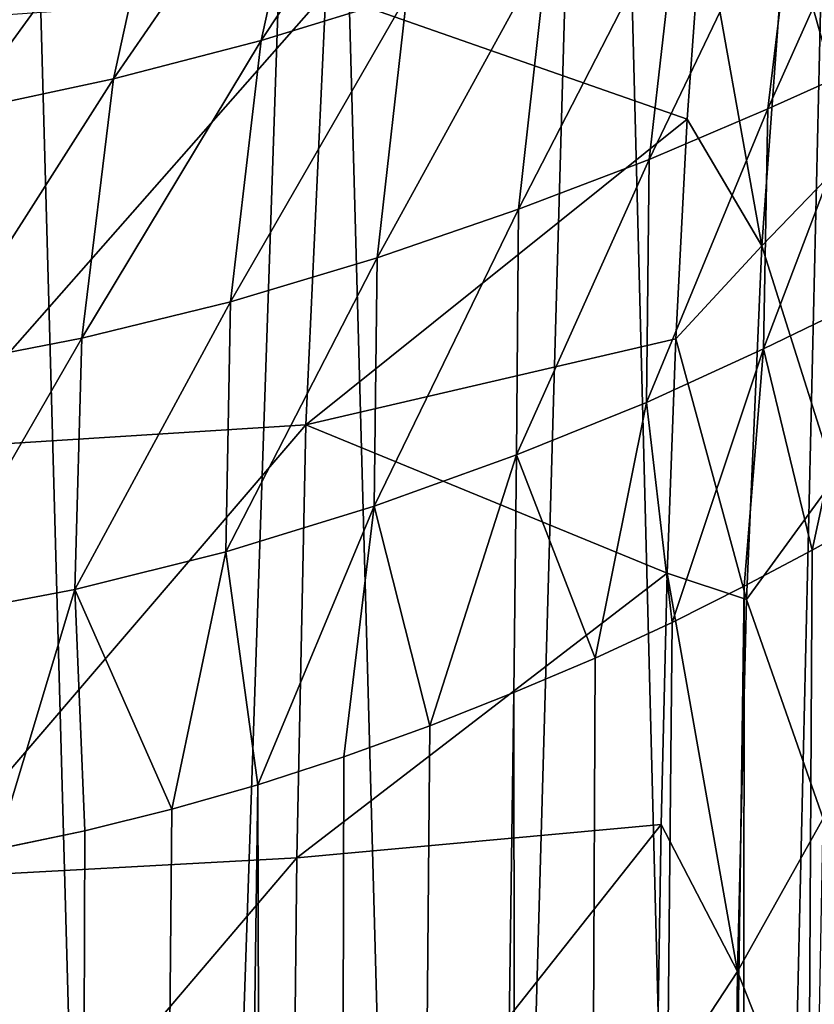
# Model space of a CAD drawing. Header units: millimetres. Extents: x -105 to 105, y -92 to 30.
# Tile 124 of 247: x 5.42 to 7.93, y -35.19 to -32.08. Entities that reach past the tile are written whole.
import ezdxf

# ---------------------------------------------------------------- set-up
doc = ezdxf.new("R2010")
doc.units = ezdxf.units.MM
doc.header["$LTSCALE"] = 59.53398
for name, color, linetype in [('160', 7, 'CONTINUOUS'), ('161', 7, 'CONTINUOUS'), ('23', 7, 'CONTINUOUS'), ('35', 7, 'CONTINUOUS'), ('7', 7, 'CONTINUOUS'), ('9', 7, 'CONTINUOUS')]:
    doc.layers.add(name, color=color, linetype=linetype)

msp = doc.modelspace()

# ---------------------------------------------------------------- linework, layer by layer
at = {"layer": '160', "color": 7, "linetype": 'CONTINUOUS'}
for points in [[(7.6722, -44.25, 1.2971), (8.0526, -27.7943, 0.8418), (7.2563, -28.0753, 1.7393), (7.6722, -44.25, 1.2971)], [(7.6722, -44.25, 1.2971), (8.4355, -44.25, 0.3227), (8.0526, -27.7943, 0.8418), (7.6722, -44.25, 1.2971)], [(6.7971, -44.25, 2.1722), (7.2563, -28.0753, 1.7393), (6.3619, -28.3526, 2.5367), (6.7971, -44.25, 2.1722)], [(6.7971, -44.25, 2.1722), (7.6722, -44.25, 1.2971), (7.2563, -28.0753, 1.7393), (6.7971, -44.25, 2.1722)], [(5.8227, -44.25, 2.9355), (6.3619, -28.3526, 2.5367), (5.3913, -28.6092, 3.2176), (5.8227, -44.25, 2.9355)], [(5.8227, -44.25, 2.9355), (6.7971, -44.25, 2.1722), (6.3619, -28.3526, 2.5367), (5.8227, -44.25, 2.9355)], [(4.7634, -44.25, 3.5759), (5.8227, -44.25, 2.9355), (5.3913, -28.6092, 3.2176), (4.7634, -44.25, 3.5759)]]:
    msp.add_3dface(points, dxfattribs=at)
at = {"layer": '161', "color": 7, "linetype": 'CONTINUOUS'}
for points in [[(7.6722, -44.25, -12.2971), (7.2563, -28.0753, -12.7393), (8.0526, -27.7943, -11.8418), (7.6722, -44.25, -12.2971)], [(8.4355, -44.25, -11.3227), (7.6722, -44.25, -12.2971), (8.0526, -27.7943, -11.8418), (8.4355, -44.25, -11.3227)], [(6.7971, -44.25, -13.1722), (6.3619, -28.3526, -13.5367), (7.2563, -28.0753, -12.7393), (6.7971, -44.25, -13.1722)], [(7.6722, -44.25, -12.2971), (6.7971, -44.25, -13.1722), (7.2563, -28.0753, -12.7393), (7.6722, -44.25, -12.2971)], [(5.8227, -44.25, -13.9355), (5.3913, -28.6092, -14.2176), (6.3619, -28.3526, -13.5367), (5.8227, -44.25, -13.9355)], [(6.7971, -44.25, -13.1722), (5.8227, -44.25, -13.9355), (6.3619, -28.3526, -13.5367), (6.7971, -44.25, -13.1722)], [(5.8227, -44.25, -13.9355), (4.7634, -44.25, -14.5759), (5.3913, -28.6092, -14.2176), (5.8227, -44.25, -13.9355)]]:
    msp.add_3dface(points, dxfattribs=at)
at = {"layer": '23', "color": 7, "linetype": 'CONTINUOUS'}
for points in [[(6.6443, -31.9993, 59.6362), (6.1837, -32.1409, 59.2617), (6.8225, -31.1761, 59.349), (6.6443, -31.9993, 59.6362)], [(6.8225, -31.1761, 59.349), (6.1837, -32.1409, 59.2617), (6.3621, -31.3253, 58.9684), (6.8225, -31.1761, 59.349)], [(6.1837, -32.1409, 59.2617), (5.7158, -32.2627, 58.9324), (6.3621, -31.3253, 58.9684), (6.1837, -32.1409, 59.2617)], [(6.3621, -31.3253, 58.9684), (5.7158, -32.2627, 58.9324), (5.8925, -31.4578, 58.6321), (6.3621, -31.3253, 58.9684)], [(8.1193, -32.2094, 61.7099), (7.7877, -32.3575, 61.2152), (8.2264, -31.3768, 61.5079), (8.1193, -32.2094, 61.7099)], [(8.2264, -31.3768, 61.5079), (7.7877, -32.3575, 61.2152), (7.888, -31.5258, 60.9993), (8.2264, -31.3768, 61.5079)], [(5.7158, -32.2627, 58.9324), (5.2332, -32.3663, 58.6416), (5.8925, -31.4578, 58.6321), (5.7158, -32.2627, 58.9324)], [(5.8925, -31.4578, 58.6321), (5.2332, -32.3663, 58.6416), (5.4051, -31.5753, 58.3327), (5.8925, -31.4578, 58.6321)], [(7.7877, -32.3575, 61.2152), (7.4119, -32.5177, 60.7374), (7.888, -31.5258, 60.9993), (7.7877, -32.3575, 61.2152)], [(7.888, -31.5258, 60.9993), (7.4119, -32.5177, 60.7374), (7.5072, -31.686, 60.5121), (7.888, -31.5258, 60.9993)], [(7.4119, -32.5177, 60.7374), (6.9984, -32.6752, 60.2866), (7.5072, -31.686, 60.5121), (7.4119, -32.5177, 60.7374)], [(7.5072, -31.686, 60.5121), (6.9984, -32.6752, 60.2866), (7.0909, -31.8445, 60.0557), (7.5072, -31.686, 60.5121)], [(6.9984, -32.6752, 60.2866), (6.5506, -32.8289, 59.8687), (7.0909, -31.8445, 60.0557), (6.9984, -32.6752, 60.2866)], [(7.0909, -31.8445, 60.0557), (6.5506, -32.8289, 59.8687), (6.6443, -31.9993, 59.6362), (7.0909, -31.8445, 60.0557)], [(6.5506, -32.8289, 59.8687), (6.0866, -32.9678, 59.4941), (6.6443, -31.9993, 59.6362), (6.5506, -32.8289, 59.8687)], [(6.6443, -31.9993, 59.6362), (6.0866, -32.9678, 59.4941), (6.1837, -32.1409, 59.2617), (6.6443, -31.9993, 59.6362)], [(6.0866, -32.9678, 59.4941), (5.6156, -33.0835, 59.1661), (6.1837, -32.1409, 59.2617), (6.0866, -32.9678, 59.4941)], [(6.1837, -32.1409, 59.2617), (5.6156, -33.0835, 59.1661), (5.7158, -32.2627, 58.9324), (6.1837, -32.1409, 59.2617)], [(8.0984, -32.9604, 61.8772), (7.774, -33.1171, 61.3901), (8.1193, -32.2094, 61.7099), (8.0984, -32.9604, 61.8772)], [(8.1193, -32.2094, 61.7099), (7.774, -33.1171, 61.3901), (7.7877, -32.3575, 61.2152), (8.1193, -32.2094, 61.7099)], [(5.6156, -33.0835, 59.1661), (5.1322, -33.1774, 58.8785), (5.7158, -32.2627, 58.9324), (5.6156, -33.0835, 59.1661)], [(5.7158, -32.2627, 58.9324), (5.1322, -33.1774, 58.8785), (5.2332, -32.3663, 58.6416), (5.7158, -32.2627, 58.9324)], [(7.774, -33.1171, 61.3901), (7.4032, -33.2866, 60.9148), (7.7877, -32.3575, 61.2152), (7.774, -33.1171, 61.3901)], [(7.7877, -32.3575, 61.2152), (7.4032, -33.2866, 60.9148), (7.4119, -32.5177, 60.7374), (7.7877, -32.3575, 61.2152)], [(7.4032, -33.2866, 60.9148), (6.9919, -33.4526, 60.4627), (7.4119, -32.5177, 60.7374), (7.4032, -33.2866, 60.9148)], [(7.4119, -32.5177, 60.7374), (6.9919, -33.4526, 60.4627), (6.9984, -32.6752, 60.2866), (7.4119, -32.5177, 60.7374)], [(6.9919, -33.4526, 60.4627), (6.5416, -33.6144, 60.0392), (6.9984, -32.6752, 60.2866), (6.9919, -33.4526, 60.4627)], [(6.9984, -32.6752, 60.2866), (6.5416, -33.6144, 60.0392), (6.5506, -32.8289, 59.8687), (6.9984, -32.6752, 60.2866)], [(6.5416, -33.6144, 60.0392), (6.0713, -33.7597, 59.6578), (6.5506, -32.8289, 59.8687), (6.5416, -33.6144, 60.0392)], [(6.5506, -32.8289, 59.8687), (6.0713, -33.7597, 59.6578), (6.0866, -32.9678, 59.4941), (6.5506, -32.8289, 59.8687)], [(8.0984, -32.9604, 61.8772), (7.9273, -33.7536, 61.6718), (7.774, -33.1171, 61.3901), (8.0984, -32.9604, 61.8772)], [(8.1269, -33.6434, 61.9867), (7.9273, -33.7536, 61.6718), (8.0984, -32.9604, 61.8772), (8.1269, -33.6434, 61.9867)], [(6.0713, -33.7597, 59.6578), (5.5931, -33.8782, 59.3248), (6.0866, -32.9678, 59.4941), (6.0713, -33.7597, 59.6578)], [(6.0866, -32.9678, 59.4941), (5.5931, -33.8782, 59.3248), (5.6156, -33.0835, 59.1661), (6.0866, -32.9678, 59.4941)], [(5.5931, -33.8782, 59.3248), (5.1034, -33.9709, 59.0347), (5.6156, -33.0835, 59.1661), (5.5931, -33.8782, 59.3248)], [(5.6156, -33.0835, 59.1661), (5.1034, -33.9709, 59.0347), (5.1322, -33.1774, 58.8785), (5.6156, -33.0835, 59.1661)], [(7.774, -33.1171, 61.3901), (7.4841, -33.9832, 61.0703), (7.4032, -33.2866, 60.9148), (7.774, -33.1171, 61.3901)], [(7.7129, -33.868, 61.3661), (7.4841, -33.9832, 61.0703), (7.774, -33.1171, 61.3901), (7.7129, -33.868, 61.3661)], [(7.9273, -33.7536, 61.6718), (7.7129, -33.868, 61.3661), (7.774, -33.1171, 61.3901), (7.9273, -33.7536, 61.6718)], [(7.4032, -33.2866, 60.9148), (7.2405, -34.0958, 60.7842), (6.9919, -33.4526, 60.4627), (7.4032, -33.2866, 60.9148)], [(7.4841, -33.9832, 61.0703), (7.2405, -34.0958, 60.7842), (7.4032, -33.2866, 60.9148), (7.4841, -33.9832, 61.0703)], [(6.9919, -33.4526, 60.4627), (6.7169, -34.31, 60.2503), (6.5416, -33.6144, 60.0392), (6.9919, -33.4526, 60.4627)], [(6.9836, -34.2047, 60.5098), (6.7169, -34.31, 60.2503), (6.9919, -33.4526, 60.4627), (6.9836, -34.2047, 60.5098)], [(7.2405, -34.0958, 60.7842), (6.9836, -34.2047, 60.5098), (6.9919, -33.4526, 60.4627), (7.2405, -34.0958, 60.7842)], [(6.5416, -33.6144, 60.0392), (6.1734, -34.4964, 59.7889), (6.0713, -33.7597, 59.6578), (6.5416, -33.6144, 60.0392)], [(6.4456, -34.4081, 60.0096), (6.1734, -34.4964, 59.7889), (6.5416, -33.6144, 60.0392), (6.4456, -34.4081, 60.0096)], [(6.7169, -34.31, 60.2503), (6.4456, -34.4081, 60.0096), (6.5416, -33.6144, 60.0392), (6.7169, -34.31, 60.2503)], [(6.0713, -33.7597, 59.6578), (5.9009, -34.5739, 59.5868), (5.5931, -33.8782, 59.3248), (6.0713, -33.7597, 59.6578)], [(6.1734, -34.4964, 59.7889), (5.9009, -34.5739, 59.5868), (6.0713, -33.7597, 59.6578), (6.1734, -34.4964, 59.7889)], [(5.5931, -33.8782, 59.3248), (5.3451, -34.7004, 59.2261), (5.1034, -33.9709, 59.0347), (5.5931, -33.8782, 59.3248)], [(5.6254, -34.6418, 59.3998), (5.3451, -34.7004, 59.2261), (5.5931, -33.8782, 59.3248), (5.6254, -34.6418, 59.3998)], [(5.9009, -34.5739, 59.5868), (5.6254, -34.6418, 59.3998), (5.5931, -33.8782, 59.3248), (5.9009, -34.5739, 59.5868)]]:
    msp.add_3dface(points, dxfattribs=at)
at = {"layer": '35', "color": 7, "linetype": 'CONTINUOUS'}
for points in [[(7.9273, -33.7536, 61.6718), (8.1269, -33.6434, 61.9867), (7.6765, -82.5668, 61.4975), (7.9273, -33.7536, 61.6718)], [(7.6765, -82.5668, 61.4975), (8.1269, -33.6434, 61.9867), (8.2163, -82.566, 62.3435), (7.6765, -82.5668, 61.4975)], [(7.7129, -33.868, 61.3661), (7.9273, -33.7536, 61.6718), (7.6765, -82.5668, 61.4975), (7.7129, -33.868, 61.3661)], [(7.4841, -33.9832, 61.0703), (7.7129, -33.868, 61.3661), (7.0295, -82.5674, 60.7199), (7.4841, -33.9832, 61.0703)], [(7.0295, -82.5674, 60.7199), (7.7129, -33.868, 61.3661), (7.6765, -82.5668, 61.4975), (7.0295, -82.5674, 60.7199)], [(7.2405, -34.0958, 60.7842), (7.4841, -33.9832, 61.0703), (7.0295, -82.5674, 60.7199), (7.2405, -34.0958, 60.7842)], [(6.9836, -34.2047, 60.5098), (7.2405, -34.0958, 60.7842), (7.0295, -82.5674, 60.7199), (6.9836, -34.2047, 60.5098)], [(6.7169, -34.31, 60.2503), (6.9836, -34.2047, 60.5098), (6.2899, -82.5676, 60.0305), (6.7169, -34.31, 60.2503)], [(6.2899, -82.5676, 60.0305), (6.9836, -34.2047, 60.5098), (7.0295, -82.5674, 60.7199), (6.2899, -82.5676, 60.0305)], [(6.4456, -34.4081, 60.0096), (6.7169, -34.31, 60.2503), (6.2899, -82.5676, 60.0305), (6.4456, -34.4081, 60.0096)], [(6.1734, -34.4964, 59.7889), (6.4456, -34.4081, 60.0096), (6.2899, -82.5676, 60.0305), (6.1734, -34.4964, 59.7889)], [(5.9009, -34.5739, 59.5868), (6.1734, -34.4964, 59.7889), (5.4695, -82.5675, 59.44), (5.9009, -34.5739, 59.5868)], [(5.4695, -82.5675, 59.44), (6.1734, -34.4964, 59.7889), (6.2899, -82.5676, 60.0305), (5.4695, -82.5675, 59.44)], [(5.6254, -34.6418, 59.3998), (5.9009, -34.5739, 59.5868), (5.4695, -82.5675, 59.44), (5.6254, -34.6418, 59.3998)], [(5.3451, -34.7004, 59.2261), (5.6254, -34.6418, 59.3998), (5.4695, -82.5675, 59.44), (5.3451, -34.7004, 59.2261)], [(4.5811, -82.5672, 58.9576), (5.3451, -34.7004, 59.2261), (5.4695, -82.5675, 59.44), (4.5811, -82.5672, 58.9576)]]:
    msp.add_3dface(points, dxfattribs=at)
at = {"layer": '7', "color": 7, "linetype": 'CONTINUOUS'}
for points in [[(7.5794, -31.7357, 69.0608), (6.3883, -31.9896, 69.6487), (7.5324, -32.3903, 69.0539), (7.5794, -31.7357, 69.0608)], [(5.1675, -32.0753, 70.1479), (5.1167, -33.4338, 70.144), (6.3883, -31.9896, 69.6487), (5.1675, -32.0753, 70.1479)], [(6.3883, -31.9896, 69.6487), (5.1167, -33.4338, 70.144), (6.3252, -33.358, 69.6422), (6.3883, -31.9896, 69.6487)], [(6.3883, -31.9896, 69.6487), (6.3252, -33.358, 69.6422), (7.5324, -32.3903, 69.0539), (6.3883, -31.9896, 69.6487)], [(7.5324, -32.3903, 69.0539), (6.3252, -33.358, 69.6422), (7.4958, -33.0852, 69.0464), (7.5324, -32.3903, 69.0539)], [(7.4958, -33.0852, 69.0464), (6.3252, -33.358, 69.6422), (7.4686, -33.8266, 69.0386), (7.4958, -33.0852, 69.0464)], [(5.1167, -33.4338, 70.144), (5.093, -34.7932, 70.1395), (6.3252, -33.358, 69.6422), (5.1167, -33.4338, 70.144)], [(6.3252, -33.358, 69.6422), (5.093, -34.7932, 70.1395), (6.2959, -34.7276, 69.6348), (6.3252, -33.358, 69.6422)], [(6.3252, -33.358, 69.6422), (6.2959, -34.7276, 69.6348), (7.4686, -33.8266, 69.0386), (6.3252, -33.358, 69.6422)], [(7.4686, -33.8266, 69.0386), (6.2959, -34.7276, 69.6348), (7.4494, -34.6219, 69.031), (7.4686, -33.8266, 69.0386)], [(6.2959, -34.7276, 69.6348), (6.2814, -36.0984, 69.6293), (7.4494, -34.6219, 69.031), (6.2959, -34.7276, 69.6348)], [(7.4494, -34.6219, 69.031), (6.2814, -36.0984, 69.6293), (7.4365, -35.4763, 69.024), (7.4494, -34.6219, 69.031)], [(5.093, -34.7932, 70.1395), (5.0814, -36.1531, 70.1361), (6.2959, -34.7276, 69.6348), (5.093, -34.7932, 70.1395)], [(6.2959, -34.7276, 69.6348), (5.0814, -36.1531, 70.1361), (6.2814, -36.0984, 69.6293), (6.2959, -34.7276, 69.6348)]]:
    msp.add_3dface(points, dxfattribs=at)
at = {"layer": '9', "color": 7, "linetype": 'CONTINUOUS'}
for points in [[(8.1432, -31.5035, 68.7542), (7.8454, -31.7379, 68.9115), (8.0585, -32.4901, 68.7421), (8.1432, -31.5035, 68.7542)], [(7.5794, -31.7357, 69.0608), (7.5324, -32.3903, 69.0539), (7.7689, -32.7915, 68.9005), (7.5794, -31.7357, 69.0608)], [(7.8454, -31.7379, 68.9115), (7.5794, -31.7357, 69.0608), (7.7689, -32.7915, 68.9005), (7.8454, -31.7379, 68.9115)], [(7.8454, -31.7379, 68.9115), (7.7689, -32.7915, 68.9005), (8.0585, -32.4901, 68.7421), (7.8454, -31.7379, 68.9115)], [(7.5324, -32.3903, 69.0539), (7.4958, -33.0852, 69.0464), (7.7689, -32.7915, 68.9005), (7.5324, -32.3903, 69.0539)], [(8.0585, -32.4901, 68.7421), (7.7689, -32.7915, 68.9005), (8.0001, -33.5249, 68.7302), (8.0585, -32.4901, 68.7421)], [(7.7689, -32.7915, 68.9005), (7.4958, -33.0852, 69.0464), (7.7197, -33.91, 68.8887), (7.7689, -32.7915, 68.9005)], [(7.7689, -32.7915, 68.9005), (7.7197, -33.91, 68.8887), (8.0001, -33.5249, 68.7302), (7.7689, -32.7915, 68.9005)], [(7.4958, -33.0852, 69.0464), (7.4686, -33.8266, 69.0386), (7.7197, -33.91, 68.8887), (7.4958, -33.0852, 69.0464)], [(8.0001, -33.5249, 68.7302), (7.7197, -33.91, 68.8887), (7.9629, -34.6033, 68.7193), (8.0001, -33.5249, 68.7302)], [(7.4686, -33.8266, 69.0386), (7.4494, -34.6219, 69.031), (7.6919, -35.0878, 68.8775), (7.4686, -33.8266, 69.0386)], [(7.7197, -33.91, 68.8887), (7.4686, -33.8266, 69.0386), (7.6919, -35.0878, 68.8775), (7.7197, -33.91, 68.8887)], [(7.7197, -33.91, 68.8887), (7.6919, -35.0878, 68.8775), (7.9629, -34.6033, 68.7193), (7.7197, -33.91, 68.8887)], [(7.9629, -34.6033, 68.7193), (7.6919, -35.0878, 68.8775), (7.9418, -35.7209, 68.7102), (7.9629, -34.6033, 68.7193)], [(7.4494, -34.6219, 69.031), (7.4365, -35.4763, 69.024), (7.6919, -35.0878, 68.8775), (7.4494, -34.6219, 69.031)], [(7.6919, -35.0878, 68.8775), (7.4365, -35.4763, 69.024), (7.6782, -36.3187, 68.8683), (7.6919, -35.0878, 68.8775)], [(7.6919, -35.0878, 68.8775), (7.6782, -36.3187, 68.8683), (7.9418, -35.7209, 68.7102), (7.6919, -35.0878, 68.8775)]]:
    msp.add_3dface(points, dxfattribs=at)

doc.saveas('drawing.dxf')
